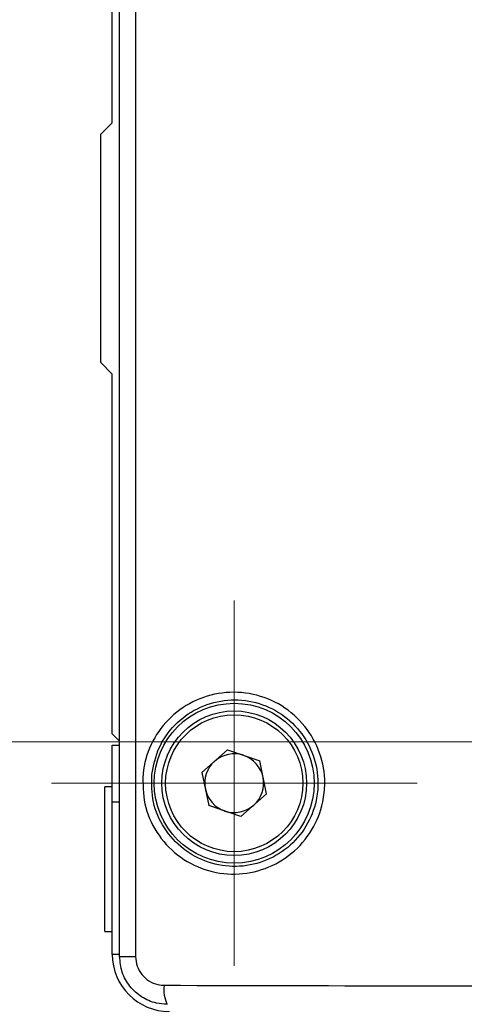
# Model space of a CAD drawing. Header units: inches. Extents: x 0 to 5655, y -2263 to 1330.
# Tile 171 of 239: x 3838 to 3850, y 227 to 253. Entities that reach past the tile are written whole.
import ezdxf

# ---------------------------------------------------------------- set-up
doc = ezdxf.new("R2010")
doc.units = ezdxf.units.IN
doc.header["$MEASUREMENT"] = 0
for name, pattern in [('AM_ISO08W050x2', [9, 6, -0.75, 1.5, -0.75]), ('CENTER', [2, 1.25, -0.25, 0.25, -0.25]), ('SLD-實線', [0])]:
    doc.linetypes.add(name, pattern=pattern)
doc.layers.add('AM_7', color=4, linetype='CENTER', lineweight=15)
doc.styles.add('尺寸標註', font='romans.shx', dxfattribs={"bigfont": 'CHINESET.SHX'})
doc.dimstyles.new('複本 CNS2-1$0', dxfattribs={"dimtxt": 2.5, "dimasz": 2, "dimexe": 1, "dimexo": 1, "dimgap": 1, "dimtad": 1, "dimtoh": 1, "dimdsep": 46, "dimtxsty": '尺寸標註', "dimcen": 0, "dimclrd": 2, "dimclre": 2, "dimclrt": 3, "dimadec": 0, "dimazin": 2, "dimtp": 0.1, "dimtm": 0.1, "dimtfac": 0.71, "dimtmove": 0, "dimatfit": 0, "dimfxl": 0, "dimlwd": 13, "dimlwe": 13, "dimarcsym": 0})

# ---------------------------------------------------------------- blocks, each defined once
blk = doc.blocks.new('*D605')
at = {"color": 2, "lineweight": 13}
for p, q in [((3818.713, 267.406), (3818.713, 269.406)), ((3820.645, 265.406), (3817.713, 265.406)), ((3818.713, 265.406), (3818.713, 234.045)), ((3851.032, 234.045), (3817.713, 234.045)), ((3818.713, 232.045), (3818.713, 213.428)), ((3818.713, 213.428), (3788.189, 213.428))]:
    blk.add_line(p, q, dxfattribs=at)
at = {"color": 2}
for points in [[(3818.38, 267.406), (3819.046, 267.406), (3818.713, 265.406)], [(3818.38, 232.045), (3819.046, 232.045), (3818.713, 234.045)]]:
    blk.add_solid(points, dxfattribs=at)
at = {"layer": 'Defpoints', "color": 0}
for p in [(3821.645, 265.406), (3818.713, 234.045), (3852.032, 234.045)]:
    blk.add_point(p, dxfattribs=at)
at = {"color": 3, "insert": (3802.951, 218.416), "char_height": 2.5, "attachment_point": 5, "style": '尺寸標註'}
blk.add_mtext('WM\\P(空間保持至少100以上)', dxfattribs=at)

msp = doc.modelspace()

# ---------------------------------------------------------------- linework, layer by layer
at = {"color": 7, "linetype": 'SLD-實線', "lineweight": 25}
for p, q in [((3840.998, 228.398), (3840.998, 275.964)), ((3841.418, 275.964), (3841.418, 228.398)), ((3840.806, 250.306), (3840.806, 269.959)), ((3840.506, 250.006), (3840.806, 250.306)), ((3840.506, 244.006), (3840.506, 250.006)), ((3840.806, 243.706), (3840.506, 244.006)), ((3840.806, 234.256), (3840.806, 243.706)), ((3840.998, 234.064), (3840.806, 234.256)), ((3840.806, 233.956), (3840.998, 233.956)), ((3840.806, 232.456), (3840.806, 233.956)), ((3843.16, 233.24), (3843.829, 233.831)), ((3843.829, 233.831), (3844.675, 233.546)), ((3844.851, 232.672), (3844.675, 233.546)), ((3843.16, 233.24), (3843.337, 232.366)), ((3840.806, 232.856), (3840.606, 232.856)), ((3840.606, 229.056), (3840.606, 232.856)), ((3844.183, 232.082), (3844.851, 232.672)), ((3840.806, 228.456), (3840.806, 232.456)), ((3844.183, 232.082), (3843.337, 232.366)), ((3840.606, 229.056), (3840.806, 229.056)), ((3840.998, 228.398), (3841.418, 228.398))]:
    msp.add_line(p, q, dxfattribs=at)
at = {"color": 8, "linetype": 'SLD-實線', "lineweight": 25}
for p, q in [((3840.998, 232.456), (3840.806, 232.456)), ((3840.998, 228.456), (3840.806, 228.456))]:
    msp.add_line(p, q, dxfattribs=at)
at = {"color": 7, "linetype": 'SLD-實線', "lineweight": 25}
for radius in [2.1, 1.9, 1.8]:
    msp.add_circle((3844.006, 232.956), radius, dxfattribs=at)
for centre, radius, start, end in [((3844.006, 232.956), 0.773, 71.4256, 131.4256), ((3844.006, 232.956), 0.772, 11.4256, 71.4256), ((3844.006, 232.956), 0.773, 131.4256, 191.4256), ((3844.006, 232.956), 0.772, 311.4256, 11.4256), ((3844.006, 232.956), 0.773, 191.4256, 251.4256), ((3844.006, 232.956), 0.772, 251.4256, 311.4256), ((3842.306, 228.456), 1.5, 180, 270), ((3843.019, 227.519), 0.859, 171.4814, 205.7186)]:
    msp.add_arc(centre, radius, start, end, dxfattribs=at)
msp.add_ellipse((3856.006, 229.216), major_axis=(91.5, 0), ratio=0.01736, start_param=4.560594, end_param=4.864184, dxfattribs=at)
for points, knots in [([(3841.612, 233.204), (3841.612, 233.205), (3841.64, 233.47), (3841.786, 233.992), (3842.247, 234.655), (3842.904, 235.134), (3843.687, 235.371), (3844.51, 235.335), (3845.275, 235.026), (3845.892, 234.48), (3846.29, 233.764), (3846.411, 233.059), (3846.338, 232.359), (3846.075, 231.695), (3845.542, 231.08), (3844.835, 230.674), (3844.032, 230.523), (3843.22, 230.647), (3842.492, 231.035), (3841.941, 231.643), (3841.606, 232.399), (3841.61, 232.937), (3841.612, 233.204)], [0, 0, 0, 0, 0.000308, 0.053107, 0.106073, 0.159584, 0.213688, 0.268109, 0.322455, 0.376459, 0.430062, 0.483365, 0.516564, 0.569854, 0.623173, 0.676696, 0.730576, 0.78481, 0.839221, 0.89346, 0.947183, 1, 1, 1, 1]), ([(3841.842, 233.183), (3841.84, 232.939), (3841.837, 232.446), (3842.143, 231.753), (3842.646, 231.196), (3843.312, 230.841), (3844.054, 230.727), (3844.789, 230.865), (3845.435, 231.237), (3845.923, 231.801), (3846.163, 232.409), (3846.229, 233.05), (3846.119, 233.697), (3845.755, 234.353), (3845.19, 234.853), (3844.491, 235.136), (3843.739, 235.169), (3843.021, 234.952), (3842.425, 234.512), (3841.989, 233.904), (3841.891, 233.424), (3841.842, 233.183)], [0, 0, 0, 0, 0.052808, 0.106525, 0.160762, 0.215167, 0.26939, 0.323255, 0.376771, 0.430098, 0.483414, 0.516635, 0.569971, 0.623594, 0.677598, 0.731932, 0.786338, 0.840434, 0.893942, 0.946904, 1, 1, 1, 1]), ([(3842.245, 227.146), (3842.151, 227.153), (3841.916, 227.169), (3841.564, 227.323), (3841.251, 227.606), (3841.039, 227.979), (3841.011, 228.258), (3840.998, 228.398)], [0, 0, 0, 0, 0.145687, 0.360938, 0.574381, 0.786986, 1, 1, 1, 1]), ([(3841.418, 228.398), (3841.426, 228.314), (3841.443, 228.146), (3841.571, 227.922), (3841.76, 227.752), (3841.971, 227.66), (3842.113, 227.65), (3842.17, 227.646)], [0, 0, 0, 0, 0.211811, 0.423816, 0.637466, 0.853583, 1, 1, 1, 1])]:
    msp.add_open_spline(points, degree=3, knots=knots, dxfattribs=at)
at = {"layer": 'AM_7', "linetype": 'AM_ISO08W050x2'}
for q in [(3844.006, 237.756), (3839.206, 232.956), (3848.806, 232.956), (3844.006, 228.156)]:
    msp.add_line((3844.006, 232.956), q, dxfattribs=at)

# ---------------------------------------------------------------- dimensions: what is measured, and where the dimension line sits
dim = msp.add_linear_dim(base=(3818.713, 234.045), p1=(3821.645, 265.406), p2=(3852.032, 234.045), angle=90, text='WM\\P(空間保持至少100以上)', dimstyle='複本 CNS2-1$0', override={"dimdec": 1})
dim.commit()
dim.dimension.update_dxf_attribs({"geometry": '*D605', "text_midpoint": (3802.951, 213.428), "dimtype": 160})

doc.saveas('drawing.dxf')
